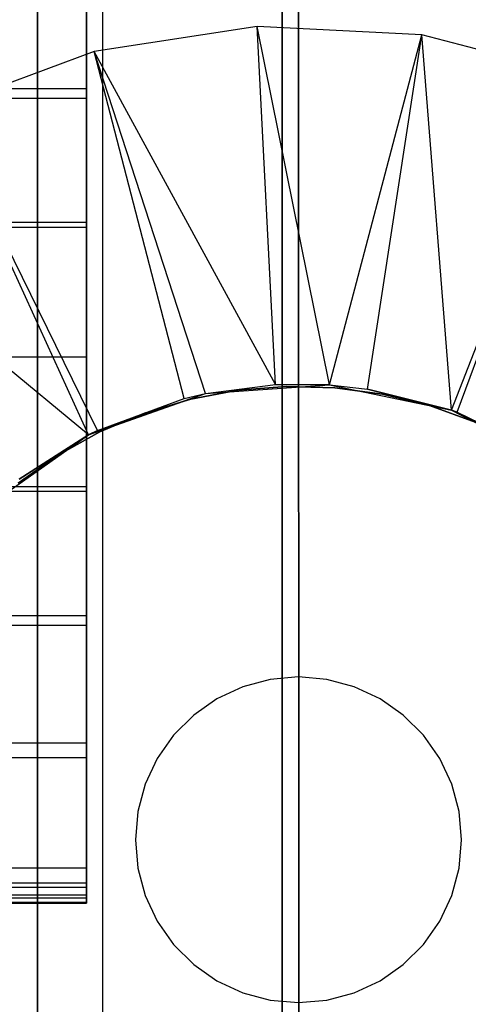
# Model space of a CAD drawing. Extents: x -18 to 18, y -209 to 194.
# Tile 66 of 108: x -4.27 to 2.6, y -36.04 to -20.93. Entities that reach past the tile are written whole.
import ezdxf

# ---------------------------------------------------------------- set-up
doc = ezdxf.new("R2010")
doc.units = 0
doc.header["$LTSCALE"] = 25.4
doc.layers.get('0').update_dxf_attribs({"linetype": 'CONTINUOUS'})

# ---------------------------------------------------------------- blocks, each defined once
blk = doc.blocks.new('PROFILE_FOCUS_15WB_STL')
at = {"color": 0}
for p, q in [((-4, -207, -44.896), (-4, 192, -44.896)), ((-4, -207, -43), (-4, 192, -43)), ((-4, -207, -44.896), (-4, 192, -44.896)), ((-4, -207, -43), (-4, 192, -43)), ((-4, -207, -40.3), (-4, 192, -40.3)), ((-4, 192, -42), (-4, -207, -42)), ((-4, -207, -40.3), (-4, 192, -40.3)), ((-4, 192, -42), (-4, -207, -42)), ((-3, -207, -42), (-3, 192, -41.992)), ((-3, -207, -37), (-3, 192, -37)), ((-3, -207, -38), (-3, 192, -38)), ((-3, -207, -39.3), (-3, 192, -39.3)), ((-3, -207, -37), (-3, 192, -37)), ((-3, -207, -38), (-3, 192, -38)), ((-3, -207, -39.3), (-3, 192, -39.3)), ((-3, -207, -42), (-3, 192, -41.992)), ((-0.25, -49.9, -21.1), (-0.25, -13.1, -21.1)), ((-0.25, -49.9, -21.1), (-0.25, -13.1, -21.1)), ((-0.25, -48, -33), (-0.25, -15, -33)), ((-0.25, -15, -32), (-0.25, -48, -32)), ((-0.25, -15, -32), (-0.25, -48, -32)), ((-0.25, -48, -33), (-0.25, -15, -33)), ((-0.25, -47.9, -33), (-0.25, -17.752, -33)), ((-0.25, -47.9, -33), (-0.25, -17.752, -33)), ((0, -17.75, -33), (0, -46.25, -33)), ((0, -17.75, -33), (0, -46.25, -33)), ((0.011, -46.25, -35), (0, -17.75, -33)), ((0, -17.75, -35), (0.011, -46.25, -35)), ((0.011, -46.25, -35), (0, -17.75, -33)), ((0, -17.75, -35), (0.011, -46.25, -35)), ((0.011, -47.972, -35), (0, -17.75, -35)), ((0, -17.75, -33), (0.011, -47.972, -33)), ((0.011, -47.972, -35), (0, -17.75, -35)), ((0, -17.75, -33), (0.011, -47.972, -33)), ((-3.25, -19.95, -23.29), (-3.25, -21.981, -22.907)), ((-3.25, -19.95, -23.29), (-3.25, -21.981, -22.907)), ((-3.25, -22.129, -23.896), (-3.25, -20.172, -24.265)), ((-3.25, -22.129, -23.896), (-3.25, -20.172, -24.265)), ((-0.633, -21.032, -70.5), (-3.133, -21.415, -70.5)), ((-0.633, -21.032, -70.5), (-3.133, -21.415, -70.5)), ((1.893, -21.16, -70.5), (-0.633, -21.032, -70.5)), ((0.478, -26.532, -62.056), (-0.633, -21.032, -70.5)), ((1.893, -21.16, -70.5), (-0.633, -21.032, -70.5)), ((0.478, -26.532, -62.056), (-0.633, -21.032, -70.5)), ((-0.355, -26.525, -62.056), (-0.633, -21.032, -70.5)), ((-0.355, -26.525, -62.056), (-0.633, -21.032, -70.5)), ((0.478, -26.532, -62.056), (1.893, -21.16, -70.5)), ((0.478, -26.532, -62.056), (1.893, -21.16, -70.5)), ((1.06, -26.596, -62.056), (1.893, -21.16, -70.5)), ((1.06, -26.596, -62.056), (1.893, -21.16, -70.5)), ((4.341, -21.794, -70.5), (1.893, -21.16, -70.5)), ((2.344, -26.92, -62.056), (1.893, -21.16, -70.5)), ((4.341, -21.794, -70.5), (1.893, -21.16, -70.5)), ((2.344, -26.92, -62.056), (1.893, -21.16, -70.5)), ((-3.133, -21.415, -70.5), (-5.505, -22.293, -70.5)), ((-3.133, -21.415, -70.5), (-5.505, -22.293, -70.5)), ((-0.355, -26.525, -62.056), (-3.133, -21.415, -70.5)), ((-1.424, -26.662, -62.056), (-3.133, -21.415, -70.5)), ((-0.355, -26.525, -62.056), (-3.133, -21.415, -70.5)), ((-1.424, -26.662, -62.056), (-3.133, -21.415, -70.5)), ((-1.755, -26.739, -62.056), (-3.133, -21.415, -70.5)), ((-1.755, -26.739, -62.056), (-3.133, -21.415, -70.5)), ((2.344, -26.92, -62.056), (4.341, -21.794, -70.5)), ((2.344, -26.92, -62.056), (4.341, -21.794, -70.5)), ((2.431, -26.951, -62.056), (4.341, -21.794, -70.5)), ((2.431, -26.951, -62.056), (4.341, -21.794, -70.5)), ((-16.25, -21.981, -22.907), (-3.25, -21.981, -22.907)), ((-16.25, -21.981, -22.907), (-3.25, -21.981, -22.907)), ((-3.25, -21.981, -22.907), (-3.25, -24.035, -22.677)), ((-3.25, -21.981, -22.907), (-3.25, -24.035, -22.677)), ((-16.25, -22.129, -23.896), (-3.25, -22.129, -23.896)), ((-16.25, -22.129, -23.896), (-3.25, -22.129, -23.896)), ((-3.25, -24.109, -23.674), (-3.25, -22.129, -23.896)), ((-3.25, -24.109, -23.674), (-3.25, -22.129, -23.896)), ((-3.083, -27.231, -62.056), (-5.505, -22.293, -70.5)), ((-3.083, -27.231, -62.056), (-5.505, -22.293, -70.5)), ((-3.22, -27.301, -62.056), (-5.505, -22.293, -70.5)), ((-3.22, -27.301, -62.056), (-5.505, -22.293, -70.5)), ((-3.22, -27.301, -62.056), (-7.651, -23.631, -70.5)), ((-3.22, -27.301, -62.056), (-7.651, -23.631, -70.5)), ((-16.25, -24.035, -22.677), (-3.25, -24.035, -22.677)), ((-16.25, -24.035, -22.677), (-3.25, -24.035, -22.677)), ((-16.25, -24.109, -23.674), (-3.25, -24.109, -23.674)), ((-16.25, -24.109, -23.674), (-3.25, -24.109, -23.674)), ((-3.25, -24.035, -22.677), (-3.25, -26.1, -22.6)), ((-3.25, -24.035, -22.677), (-3.25, -26.1, -22.6)), ((-3.25, -26.1, -23.6), (-3.25, -24.109, -23.674)), ((-3.25, -26.1, -23.6), (-3.25, -24.109, -23.674)), ((-16.25, -26.1, -22.6), (-3.25, -26.1, -22.6)), ((-16.25, -26.1, -22.6), (-3.25, -26.1, -22.6)), ((-16.25, -26.1, -23.6), (-3.25, -26.1, -23.6)), ((-16.25, -26.1, -23.6), (-3.25, -26.1, -23.6)), ((-3.25, -26.1, -22.6), (-3.25, -28.165, -22.677)), ((-3.25, -28.091, -23.674), (-3.25, -26.1, -23.6)), ((-3.25, -26.1, -22.6), (-3.25, -28.165, -22.677)), ((-3.25, -28.091, -23.674), (-3.25, -26.1, -23.6)), ((-1.424, -26.662, -61.8), (-0.355, -26.525, -62.056)), ((-1.424, -26.662, -61.8), (-0.355, -26.525, -62.056)), ((-1.424, -26.662, -62.056), (-0.355, -26.525, -62.056)), ((-1.424, -26.662, -62.056), (-0.355, -26.525, -62.056)), ((-1.424, -26.662, -61.8), (0.478, -26.532, -61.8)), ((-1.424, -26.662, -61.8), (0.478, -26.532, -61.8)), ((-0.185, -26.556, -62.056), (-0.924, -26.615, -62.056)), ((-0.924, -26.615, -56.056), (-0.185, -26.556, -56.056)), ((-0.185, -26.556, -62.056), (-0.924, -26.615, -62.056)), ((-0.924, -26.615, -56.056), (-0.185, -26.556, -56.056)), ((0.478, -26.532, -61.8), (-0.355, -26.525, -62.056)), ((-0.355, -26.525, -62.056), (0.478, -26.532, -62.056)), ((0.478, -26.532, -61.8), (-0.355, -26.525, -62.056)), ((-0.355, -26.525, -62.056), (0.478, -26.532, -62.056)), ((0.555, -26.576, -62.056), (-0.185, -26.556, -62.056)), ((-0.185, -26.556, -62.056), (-0.185, -26.556, -56.056)), ((-0.185, -26.556, -56.056), (0.555, -26.576, -56.056)), ((-0.185, -26.556, -62.056), (-0.185, -26.556, -56.056)), ((0.555, -26.576, -62.056), (-0.185, -26.556, -62.056)), ((-0.185, -26.556, -56.056), (0.555, -26.576, -56.056)), ((0.478, -26.532, -61.8), (2.344, -26.92, -61.8)), ((0.478, -26.532, -61.8), (2.344, -26.92, -61.8)), ((0.478, -26.532, -61.8), (1.06, -26.596, -62.056)), ((0.478, -26.532, -61.8), (1.06, -26.596, -62.056)), ((0.478, -26.532, -61.8), (0.478, -26.532, -62.056)), ((0.478, -26.532, -62.056), (1.06, -26.596, -62.056)), ((0.478, -26.532, -61.8), (0.478, -26.532, -62.056)), ((0.478, -26.532, -62.056), (1.06, -26.596, -62.056)), ((1.29, -26.674, -62.056), (0.555, -26.576, -62.056)), ((0.555, -26.576, -62.056), (0.555, -26.576, -56.056)), ((0.555, -26.576, -56.056), (1.29, -26.674, -56.056)), ((0.555, -26.576, -62.056), (0.555, -26.576, -56.056)), ((1.29, -26.674, -62.056), (0.555, -26.576, -62.056)), ((0.555, -26.576, -56.056), (1.29, -26.674, -56.056)), ((2.344, -26.92, -61.8), (1.06, -26.596, -62.056)), ((1.06, -26.596, -62.056), (2.344, -26.92, -62.056)), ((2.344, -26.92, -61.8), (1.06, -26.596, -62.056)), ((1.06, -26.596, -62.056), (2.344, -26.92, -62.056)), ((-3.22, -27.301, -61.8), (-1.424, -26.662, -61.8)), ((-3.22, -27.301, -61.8), (-1.424, -26.662, -61.8)), ((-3.083, -27.231, -62.056), (-1.424, -26.662, -61.8)), ((-3.083, -27.231, -62.056), (-1.424, -26.662, -61.8)), ((-3.083, -27.231, -62.056), (-1.755, -26.739, -62.056)), ((-3.083, -27.231, -62.056), (-1.755, -26.739, -62.056)), ((-1.652, -26.753, -62.056), (-2.362, -26.967, -62.056)), ((-2.362, -26.967, -56.056), (-1.652, -26.753, -56.056)), ((-1.652, -26.753, -62.056), (-2.362, -26.967, -62.056)), ((-2.362, -26.967, -56.056), (-1.652, -26.753, -56.056)), ((-1.755, -26.739, -62.056), (-1.424, -26.662, -61.8)), ((-1.755, -26.739, -62.056), (-1.424, -26.662, -61.8)), ((-1.755, -26.739, -62.056), (-1.424, -26.662, -62.056)), ((-1.755, -26.739, -62.056), (-1.424, -26.662, -62.056)), ((-0.924, -26.615, -62.056), (-1.652, -26.753, -62.056)), ((-1.652, -26.753, -56.056), (-0.924, -26.615, -56.056)), ((-0.924, -26.615, -62.056), (-1.652, -26.753, -62.056)), ((-1.652, -26.753, -56.056), (-0.924, -26.615, -56.056)), ((-1.652, -26.753, -62.056), (-1.652, -26.753, -56.056)), ((-1.652, -26.753, -62.056), (-1.652, -26.753, -56.056)), ((-1.424, -26.662, -61.8), (-1.424, -26.662, -62.056)), ((-1.424, -26.662, -61.8), (-1.424, -26.662, -62.056)), ((-0.924, -26.615, -62.056), (-0.924, -26.615, -56.056)), ((-0.924, -26.615, -62.056), (-0.924, -26.615, -56.056)), ((2.01, -26.85, -62.056), (1.29, -26.674, -62.056)), ((1.29, -26.674, -62.056), (1.29, -26.674, -56.056)), ((1.29, -26.674, -56.056), (2.01, -26.85, -56.056)), ((1.29, -26.674, -62.056), (1.29, -26.674, -56.056)), ((2.01, -26.85, -62.056), (1.29, -26.674, -62.056)), ((1.29, -26.674, -56.056), (2.01, -26.85, -56.056)), ((2.707, -27.102, -62.056), (2.01, -26.85, -62.056)), ((2.01, -26.85, -62.056), (2.01, -26.85, -56.056)), ((2.01, -26.85, -56.056), (2.707, -27.102, -56.056)), ((2.01, -26.85, -62.056), (2.01, -26.85, -56.056)), ((2.707, -27.102, -62.056), (2.01, -26.85, -62.056)), ((2.01, -26.85, -56.056), (2.707, -27.102, -56.056)), ((-2.362, -26.967, -62.056), (-3.045, -27.255, -62.056)), ((-3.045, -27.255, -56.056), (-2.362, -26.967, -56.056)), ((-2.362, -26.967, -62.056), (-3.045, -27.255, -62.056)), ((-3.045, -27.255, -56.056), (-2.362, -26.967, -56.056)), ((-2.362, -26.967, -62.056), (-2.362, -26.967, -56.056)), ((-2.362, -26.967, -62.056), (-2.362, -26.967, -56.056)), ((2.344, -26.92, -61.8), (4.037, -27.797, -61.8)), ((2.344, -26.92, -61.8), (2.344, -26.92, -62.056)), ((2.344, -26.92, -62.056), (2.431, -26.951, -62.056)), ((2.431, -26.951, -62.056), (2.344, -26.92, -61.8)), ((2.431, -26.951, -62.056), (2.344, -26.92, -61.8)), ((2.344, -26.92, -61.8), (4.037, -27.797, -61.8)), ((2.344, -26.92, -61.8), (2.344, -26.92, -62.056)), ((2.344, -26.92, -62.056), (2.431, -26.951, -62.056)), ((2.431, -26.951, -62.056), (4.037, -27.797, -61.8)), ((2.431, -26.951, -62.056), (4.037, -27.797, -61.8)), ((2.431, -26.951, -62.056), (3.703, -27.575, -62.056)), ((2.431, -26.951, -62.056), (3.703, -27.575, -62.056)), ((-4.778, -28.4, -61.8), (-3.22, -27.301, -61.8)), ((-4.778, -28.4, -61.8), (-3.22, -27.301, -61.8)), ((-3.22, -27.301, -61.8), (-4.285, -27.98, -62.056)), ((-4.285, -27.98, -62.056), (-3.22, -27.301, -62.056)), ((-3.22, -27.301, -61.8), (-4.285, -27.98, -62.056)), ((-4.285, -27.98, -62.056), (-3.22, -27.301, -62.056)), ((-3.045, -27.255, -62.056), (-3.693, -27.614, -62.056)), ((-3.693, -27.614, -56.056), (-3.045, -27.255, -56.056)), ((-3.045, -27.255, -62.056), (-3.693, -27.614, -62.056)), ((-3.693, -27.614, -56.056), (-3.045, -27.255, -56.056)), ((-3.22, -27.301, -62.056), (-3.083, -27.231, -62.056)), ((-3.083, -27.231, -62.056), (-3.22, -27.301, -61.8)), ((-3.083, -27.231, -62.056), (-3.22, -27.301, -61.8)), ((-3.22, -27.301, -62.056), (-3.083, -27.231, -62.056)), ((-3.22, -27.301, -61.8), (-3.22, -27.301, -62.056)), ((-3.22, -27.301, -61.8), (-3.22, -27.301, -62.056)), ((-3.045, -27.255, -62.056), (-3.045, -27.255, -56.056)), ((-3.045, -27.255, -62.056), (-3.045, -27.255, -56.056)), ((-3.693, -27.614, -62.056), (-4.299, -28.04, -62.056)), ((-4.299, -28.04, -56.056), (-3.693, -27.614, -56.056)), ((-3.693, -27.614, -62.056), (-4.299, -28.04, -62.056)), ((-4.299, -28.04, -56.056), (-3.693, -27.614, -56.056)), ((-3.693, -27.614, -62.056), (-3.693, -27.614, -56.056)), ((-3.693, -27.614, -62.056), (-3.693, -27.614, -56.056)), ((-16.25, -28.091, -23.674), (-3.25, -28.091, -23.674)), ((-16.25, -28.091, -23.674), (-3.25, -28.091, -23.674)), ((-3.25, -30.071, -23.896), (-3.25, -28.091, -23.674)), ((-3.25, -30.071, -23.896), (-3.25, -28.091, -23.674)), ((-16.25, -28.165, -22.677), (-3.25, -28.165, -22.677)), ((-16.25, -28.165, -22.677), (-3.25, -28.165, -22.677)), ((-3.25, -28.165, -22.677), (-3.25, -30.219, -22.907)), ((-3.25, -28.165, -22.677), (-3.25, -30.219, -22.907)), ((-16.25, -30.071, -23.896), (-3.25, -30.071, -23.896)), ((-16.25, -30.071, -23.896), (-3.25, -30.071, -23.896)), ((-3.25, -32.028, -24.265), (-3.25, -30.071, -23.896)), ((-3.25, -32.028, -24.265), (-3.25, -30.071, -23.896)), ((-16.25, -30.219, -22.907), (-3.25, -30.219, -22.907)), ((-16.25, -30.219, -22.907), (-3.25, -30.219, -22.907)), ((-3.25, -30.219, -22.907), (-3.25, -32.25, -23.29)), ((-3.25, -30.219, -22.907), (-3.25, -32.25, -23.29)), ((-0.434, -31.054, -62.056), (-0.855, -31.167, -62.056)), ((-0.434, -31.054, -62.056), (-0.855, -31.167, -62.056)), ((-0.434, -31.054, -57.056), (-0.855, -31.167, -57.056)), ((-0.434, -31.054, -57.056), (-0.855, -31.167, -57.056)), ((0, -31.016, -62.056), (-0.434, -31.054, -62.056)), ((0, -31.016, -62.056), (-0.434, -31.054, -62.056)), ((0, -31.016, -57.056), (-0.434, -31.054, -57.056)), ((0, -31.016, -57.056), (-0.434, -31.054, -57.056)), ((-0.434, -31.054, -62.056), (-0.434, -31.054, -57.056)), ((-0.434, -31.054, -62.056), (-0.434, -31.054, -57.056)), ((0.434, -31.054, -62.056), (0, -31.016, -62.056)), ((0, -31.016, -62.056), (0, -31.016, -57.056)), ((0, -31.016, -62.056), (0, -31.016, -57.056)), ((0.434, -31.054, -62.056), (0, -31.016, -62.056)), ((0.434, -31.054, -57.056), (0, -31.016, -57.056)), ((0.434, -31.054, -57.056), (0, -31.016, -57.056)), ((0.855, -31.167, -62.056), (0.434, -31.054, -62.056)), ((0.434, -31.054, -62.056), (0.434, -31.054, -57.056)), ((0.434, -31.054, -62.056), (0.434, -31.054, -57.056)), ((0.855, -31.167, -62.056), (0.434, -31.054, -62.056)), ((0.855, -31.167, -57.056), (0.434, -31.054, -57.056)), ((0.855, -31.167, -57.056), (0.434, -31.054, -57.056)), ((-0.855, -31.167, -62.056), (-1.25, -31.351, -62.056)), ((-0.855, -31.167, -62.056), (-1.25, -31.351, -62.056)), ((-0.855, -31.167, -57.056), (-1.25, -31.351, -57.056)), ((-0.855, -31.167, -57.056), (-1.25, -31.351, -57.056)), ((-0.855, -31.167, -62.056), (-0.855, -31.167, -57.056)), ((-0.855, -31.167, -62.056), (-0.855, -31.167, -57.056)), ((1.25, -31.351, -62.056), (0.855, -31.167, -62.056)), ((0.855, -31.167, -62.056), (0.855, -31.167, -57.056)), ((0.855, -31.167, -62.056), (0.855, -31.167, -57.056)), ((1.25, -31.351, -62.056), (0.855, -31.167, -62.056)), ((1.25, -31.351, -57.056), (0.855, -31.167, -57.056)), ((1.25, -31.351, -57.056), (0.855, -31.167, -57.056)), ((-1.25, -31.351, -62.056), (-1.607, -31.601, -62.056)), ((-1.25, -31.351, -62.056), (-1.607, -31.601, -62.056)), ((-1.25, -31.351, -57.056), (-1.607, -31.601, -57.056)), ((-1.25, -31.351, -57.056), (-1.607, -31.601, -57.056)), ((-1.25, -31.351, -62.056), (-1.25, -31.351, -57.056)), ((-1.25, -31.351, -62.056), (-1.25, -31.351, -57.056)), ((1.607, -31.601, -62.056), (1.25, -31.351, -62.056)), ((1.25, -31.351, -62.056), (1.25, -31.351, -57.056)), ((1.25, -31.351, -62.056), (1.25, -31.351, -57.056)), ((1.607, -31.601, -62.056), (1.25, -31.351, -62.056)), ((1.607, -31.601, -57.056), (1.25, -31.351, -57.056)), ((1.607, -31.601, -57.056), (1.25, -31.351, -57.056)), ((-1.607, -31.601, -62.056), (-1.915, -31.909, -62.056)), ((-1.607, -31.601, -62.056), (-1.915, -31.909, -62.056)), ((-1.607, -31.601, -57.056), (-1.915, -31.909, -57.056)), ((-1.607, -31.601, -57.056), (-1.915, -31.909, -57.056)), ((-1.607, -31.601, -62.056), (-1.607, -31.601, -57.056)), ((-1.607, -31.601, -62.056), (-1.607, -31.601, -57.056)), ((1.915, -31.909, -62.056), (1.607, -31.601, -62.056)), ((1.607, -31.601, -62.056), (1.607, -31.601, -57.056)), ((1.607, -31.601, -62.056), (1.607, -31.601, -57.056)), ((1.915, -31.909, -62.056), (1.607, -31.601, -62.056)), ((1.915, -31.909, -57.056), (1.607, -31.601, -57.056)), ((1.915, -31.909, -57.056), (1.607, -31.601, -57.056)), ((-16.25, -32.028, -24.265), (-3.25, -32.028, -24.265)), ((-16.25, -32.028, -24.265), (-3.25, -32.028, -24.265)), ((-3.25, -33.953, -24.778), (-3.25, -32.028, -24.265)), ((-3.25, -33.953, -24.778), (-3.25, -32.028, -24.265)), ((-1.915, -31.909, -62.056), (-2.165, -32.266, -62.056)), ((-1.915, -31.909, -62.056), (-2.165, -32.266, -62.056)), ((-1.915, -31.909, -57.056), (-2.165, -32.266, -57.056)), ((-1.915, -31.909, -57.056), (-2.165, -32.266, -57.056)), ((-1.915, -31.909, -62.056), (-1.915, -31.909, -57.056)), ((-1.915, -31.909, -62.056), (-1.915, -31.909, -57.056)), ((2.165, -32.266, -62.056), (1.915, -31.909, -62.056)), ((1.915, -31.909, -62.056), (1.915, -31.909, -57.056)), ((1.915, -31.909, -62.056), (1.915, -31.909, -57.056)), ((2.165, -32.266, -62.056), (1.915, -31.909, -62.056)), ((2.165, -32.266, -57.056), (1.915, -31.909, -57.056)), ((2.165, -32.266, -57.056), (1.915, -31.909, -57.056)), ((-16.25, -32.25, -23.29), (-3.25, -32.25, -23.29)), ((-16.25, -32.25, -23.29), (-3.25, -32.25, -23.29)), ((-3.25, -32.25, -23.29), (-3.25, -34.247, -23.822)), ((-3.25, -32.25, -23.29), (-3.25, -34.247, -23.822)), ((-2.165, -32.266, -62.056), (-2.349, -32.661, -62.056)), ((-2.165, -32.266, -62.056), (-2.349, -32.661, -62.056)), ((-2.165, -32.266, -57.056), (-2.349, -32.661, -57.056)), ((-2.165, -32.266, -57.056), (-2.349, -32.661, -57.056)), ((-2.165, -32.266, -62.056), (-2.165, -32.266, -57.056)), ((-2.165, -32.266, -62.056), (-2.165, -32.266, -57.056)), ((2.349, -32.661, -62.056), (2.165, -32.266, -62.056)), ((2.165, -32.266, -62.056), (2.165, -32.266, -57.056)), ((2.165, -32.266, -62.056), (2.165, -32.266, -57.056)), ((2.349, -32.661, -62.056), (2.165, -32.266, -62.056)), ((2.349, -32.661, -57.056), (2.165, -32.266, -57.056)), ((2.349, -32.661, -57.056), (2.165, -32.266, -57.056)), ((-2.349, -32.661, -62.056), (-2.462, -33.082, -62.056)), ((-2.349, -32.661, -62.056), (-2.462, -33.082, -62.056)), ((-2.349, -32.661, -57.056), (-2.462, -33.082, -57.056)), ((-2.349, -32.661, -57.056), (-2.462, -33.082, -57.056)), ((-2.349, -32.661, -62.056), (-2.349, -32.661, -57.056)), ((-2.349, -32.661, -62.056), (-2.349, -32.661, -57.056)), ((2.462, -33.082, -62.056), (2.349, -32.661, -62.056)), ((2.349, -32.661, -62.056), (2.349, -32.661, -57.056)), ((2.349, -32.661, -62.056), (2.349, -32.661, -57.056)), ((2.462, -33.082, -62.056), (2.349, -32.661, -62.056)), ((2.462, -33.082, -57.056), (2.349, -32.661, -57.056)), ((2.462, -33.082, -57.056), (2.349, -32.661, -57.056)), ((-2.462, -33.082, -62.056), (-2.5, -33.516, -62.056)), ((-2.462, -33.082, -62.056), (-2.5, -33.516, -62.056)), ((-2.462, -33.082, -57.056), (-2.5, -33.516, -57.056)), ((-2.462, -33.082, -57.056), (-2.5, -33.516, -57.056)), ((-2.462, -33.082, -62.056), (-2.462, -33.082, -57.056)), ((-2.462, -33.082, -62.056), (-2.462, -33.082, -57.056)), ((2.5, -33.516, -62.056), (2.462, -33.082, -62.056)), ((2.462, -33.082, -62.056), (2.462, -33.082, -57.056)), ((2.462, -33.082, -62.056), (2.462, -33.082, -57.056)), ((2.5, -33.516, -62.056), (2.462, -33.082, -62.056)), ((2.5, -33.516, -57.056), (2.462, -33.082, -57.056)), ((2.5, -33.516, -57.056), (2.462, -33.082, -57.056)), ((-2.5, -33.516, -62.056), (-2.462, -33.95, -62.056)), ((-2.5, -33.516, -57.056), (-2.5, -33.516, -62.056)), ((-2.5, -33.516, -62.056), (-2.462, -33.95, -62.056)), ((-2.5, -33.516, -57.056), (-2.5, -33.516, -62.056)), ((-2.5, -33.516, -57.056), (-2.462, -33.95, -57.056)), ((-2.5, -33.516, -57.056), (-2.462, -33.95, -57.056)), ((2.462, -33.95, -62.056), (2.5, -33.516, -62.056)), ((2.462, -33.95, -62.056), (2.5, -33.516, -62.056)), ((2.462, -33.95, -57.056), (2.5, -33.516, -57.056)), ((2.462, -33.95, -57.056), (2.5, -33.516, -57.056)), ((2.5, -33.516, -62.056), (2.5, -33.516, -57.056)), ((2.5, -33.516, -62.056), (2.5, -33.516, -57.056)), ((-3.25, -33.953, -24.778), (-16.25, -33.953, -24.778)), ((-3.25, -33.953, -24.778), (-16.25, -33.953, -24.778)), ((-3.25, -34.175, -24.739), (-3.25, -33.953, -24.778)), ((-3.25, -34.175, -24.739), (-3.25, -33.953, -24.778)), ((-2.462, -33.95, -62.056), (-2.349, -34.371, -62.056)), ((-2.462, -33.95, -62.056), (-2.349, -34.371, -62.056)), ((-2.462, -33.95, -62.056), (-2.462, -33.95, -57.056)), ((-2.462, -33.95, -57.056), (-2.349, -34.371, -57.056)), ((-2.462, -33.95, -62.056), (-2.462, -33.95, -57.056)), ((-2.462, -33.95, -57.056), (-2.349, -34.371, -57.056)), ((2.349, -34.371, -62.056), (2.462, -33.95, -62.056)), ((2.349, -34.371, -62.056), (2.462, -33.95, -62.056)), ((2.349, -34.371, -57.056), (2.462, -33.95, -57.056)), ((2.349, -34.371, -57.056), (2.462, -33.95, -57.056)), ((2.462, -33.95, -62.056), (2.462, -33.95, -57.056)), ((2.462, -33.95, -62.056), (2.462, -33.95, -57.056)), ((-16.25, -34.175, -24.739), (-3.25, -34.175, -24.739)), ((-16.25, -34.175, -24.739), (-3.25, -34.175, -24.739)), ((-3.25, -34.247, -23.822), (-16.25, -34.247, -23.822)), ((-3.25, -34.247, -23.822), (-16.25, -34.247, -23.822)), ((-3.25, -34.359, -24.609), (-3.25, -34.175, -24.739)), ((-3.25, -34.359, -24.609), (-3.25, -34.175, -24.739)), ((-3.25, -34.247, -23.822), (-3.25, -34.408, -23.979)), ((-3.25, -34.247, -23.822), (-3.25, -34.408, -23.979)), ((-16.25, -34.359, -24.609), (-3.25, -34.359, -24.609)), ((-16.25, -34.359, -24.609), (-3.25, -34.359, -24.609)), ((-16.25, -34.408, -23.979), (-3.25, -34.408, -23.979)), ((-16.25, -34.408, -23.979), (-3.25, -34.408, -23.979)), ((-3.25, -34.471, -24.414), (-3.25, -34.359, -24.609)), ((-3.25, -34.471, -24.414), (-3.25, -34.359, -24.609)), ((-3.25, -34.408, -23.979), (-3.25, -34.488, -24.189)), ((-3.25, -34.408, -23.979), (-3.25, -34.488, -24.189)), ((-2.349, -34.371, -62.056), (-2.165, -34.766, -62.056)), ((-2.349, -34.371, -62.056), (-2.165, -34.766, -62.056)), ((-2.349, -34.371, -62.056), (-2.349, -34.371, -57.056)), ((-2.349, -34.371, -57.056), (-2.165, -34.766, -57.056)), ((-2.349, -34.371, -62.056), (-2.349, -34.371, -57.056)), ((-2.349, -34.371, -57.056), (-2.165, -34.766, -57.056)), ((2.165, -34.766, -62.056), (2.349, -34.371, -62.056)), ((2.165, -34.766, -62.056), (2.349, -34.371, -62.056)), ((2.165, -34.766, -57.056), (2.349, -34.371, -57.056)), ((2.165, -34.766, -57.056), (2.349, -34.371, -57.056)), ((2.349, -34.371, -62.056), (2.349, -34.371, -57.056)), ((2.349, -34.371, -62.056), (2.349, -34.371, -57.056)), ((-16.25, -34.471, -24.414), (-3.25, -34.471, -24.414)), ((-16.25, -34.471, -24.414), (-3.25, -34.471, -24.414)), ((-16.25, -34.488, -24.189), (-3.25, -34.488, -24.189)), ((-16.25, -34.488, -24.189), (-3.25, -34.488, -24.189)), ((-3.25, -34.488, -24.189), (-3.25, -34.471, -24.414)), ((-3.25, -34.488, -24.189), (-3.25, -34.471, -24.414)), ((-2.165, -34.766, -62.056), (-1.915, -35.123, -62.056)), ((-2.165, -34.766, -62.056), (-1.915, -35.123, -62.056)), ((-2.165, -34.766, -62.056), (-2.165, -34.766, -57.056)), ((-2.165, -34.766, -57.056), (-1.915, -35.123, -57.056)), ((-2.165, -34.766, -62.056), (-2.165, -34.766, -57.056)), ((-2.165, -34.766, -57.056), (-1.915, -35.123, -57.056)), ((1.915, -35.123, -62.056), (2.165, -34.766, -62.056)), ((1.915, -35.123, -62.056), (2.165, -34.766, -62.056)), ((1.915, -35.123, -57.056), (2.165, -34.766, -57.056)), ((1.915, -35.123, -57.056), (2.165, -34.766, -57.056)), ((2.165, -34.766, -62.056), (2.165, -34.766, -57.056)), ((2.165, -34.766, -62.056), (2.165, -34.766, -57.056)), ((-1.915, -35.123, -62.056), (-1.607, -35.431, -62.056)), ((-1.915, -35.123, -62.056), (-1.607, -35.431, -62.056)), ((-1.915, -35.123, -62.056), (-1.915, -35.123, -57.056)), ((-1.915, -35.123, -57.056), (-1.607, -35.431, -57.056)), ((-1.915, -35.123, -62.056), (-1.915, -35.123, -57.056)), ((-1.915, -35.123, -57.056), (-1.607, -35.431, -57.056)), ((1.607, -35.431, -62.056), (1.915, -35.123, -62.056)), ((1.607, -35.431, -62.056), (1.915, -35.123, -62.056)), ((1.607, -35.431, -57.056), (1.915, -35.123, -57.056)), ((1.607, -35.431, -57.056), (1.915, -35.123, -57.056)), ((1.915, -35.123, -62.056), (1.915, -35.123, -57.056)), ((1.915, -35.123, -62.056), (1.915, -35.123, -57.056)), ((-1.607, -35.431, -62.056), (-1.25, -35.681, -62.056)), ((-1.607, -35.431, -62.056), (-1.25, -35.681, -62.056)), ((-1.607, -35.431, -62.056), (-1.607, -35.431, -57.056)), ((-1.607, -35.431, -57.056), (-1.25, -35.681, -57.056)), ((-1.607, -35.431, -62.056), (-1.607, -35.431, -57.056)), ((-1.607, -35.431, -57.056), (-1.25, -35.681, -57.056)), ((1.25, -35.681, -62.056), (1.607, -35.431, -62.056)), ((1.25, -35.681, -62.056), (1.607, -35.431, -62.056)), ((1.25, -35.681, -57.056), (1.607, -35.431, -57.056)), ((1.25, -35.681, -57.056), (1.607, -35.431, -57.056)), ((1.607, -35.431, -62.056), (1.607, -35.431, -57.056)), ((1.607, -35.431, -62.056), (1.607, -35.431, -57.056)), ((-1.25, -35.681, -62.056), (-0.855, -35.865, -62.056)), ((-1.25, -35.681, -62.056), (-0.855, -35.865, -62.056)), ((-1.25, -35.681, -62.056), (-1.25, -35.681, -57.056)), ((-1.25, -35.681, -57.056), (-0.855, -35.865, -57.056)), ((-1.25, -35.681, -62.056), (-1.25, -35.681, -57.056)), ((-1.25, -35.681, -57.056), (-0.855, -35.865, -57.056)), ((0.855, -35.865, -62.056), (1.25, -35.681, -62.056)), ((0.855, -35.865, -62.056), (1.25, -35.681, -62.056)), ((0.855, -35.865, -57.056), (1.25, -35.681, -57.056)), ((0.855, -35.865, -57.056), (1.25, -35.681, -57.056)), ((1.25, -35.681, -62.056), (1.25, -35.681, -57.056)), ((1.25, -35.681, -62.056), (1.25, -35.681, -57.056)), ((-0.855, -35.865, -62.056), (-0.434, -35.978, -62.056)), ((-0.855, -35.865, -62.056), (-0.434, -35.978, -62.056)), ((-0.855, -35.865, -62.056), (-0.855, -35.865, -57.056)), ((-0.855, -35.865, -57.056), (-0.434, -35.978, -57.056)), ((-0.855, -35.865, -62.056), (-0.855, -35.865, -57.056)), ((-0.855, -35.865, -57.056), (-0.434, -35.978, -57.056)), ((0.434, -35.978, -62.056), (0.855, -35.865, -62.056)), ((0.434, -35.978, -62.056), (0.855, -35.865, -62.056)), ((0.434, -35.978, -57.056), (0.855, -35.865, -57.056)), ((0.434, -35.978, -57.056), (0.855, -35.865, -57.056)), ((0.855, -35.865, -62.056), (0.855, -35.865, -57.056)), ((0.855, -35.865, -62.056), (0.855, -35.865, -57.056)), ((-0.434, -35.978, -62.056), (0, -36.016, -62.056)), ((-0.434, -35.978, -62.056), (0, -36.016, -62.056)), ((-0.434, -35.978, -62.056), (-0.434, -35.978, -57.056)), ((-0.434, -35.978, -57.056), (0, -36.016, -57.056)), ((-0.434, -35.978, -62.056), (-0.434, -35.978, -57.056)), ((-0.434, -35.978, -57.056), (0, -36.016, -57.056)), ((0, -36.016, -62.056), (0.434, -35.978, -62.056)), ((0, -36.016, -62.056), (0.434, -35.978, -62.056)), ((0, -36.016, -57.056), (0.434, -35.978, -57.056)), ((0, -36.016, -57.056), (0.434, -35.978, -57.056)), ((0, -36.016, -62.056), (0, -36.016, -57.056)), ((0, -36.016, -62.056), (0, -36.016, -57.056)), ((0.434, -35.978, -62.056), (0.434, -35.978, -57.056)), ((0.434, -35.978, -62.056), (0.434, -35.978, -57.056))]:
    blk.add_line(p, q, dxfattribs=at)

msp = doc.modelspace()

# ---------------------------------------------------------------- block references
at = {"color": 0}
msp.add_blockref('PROFILE_FOCUS_15WB_STL', (0, 0), dxfattribs=at)

doc.saveas('drawing.dxf')
